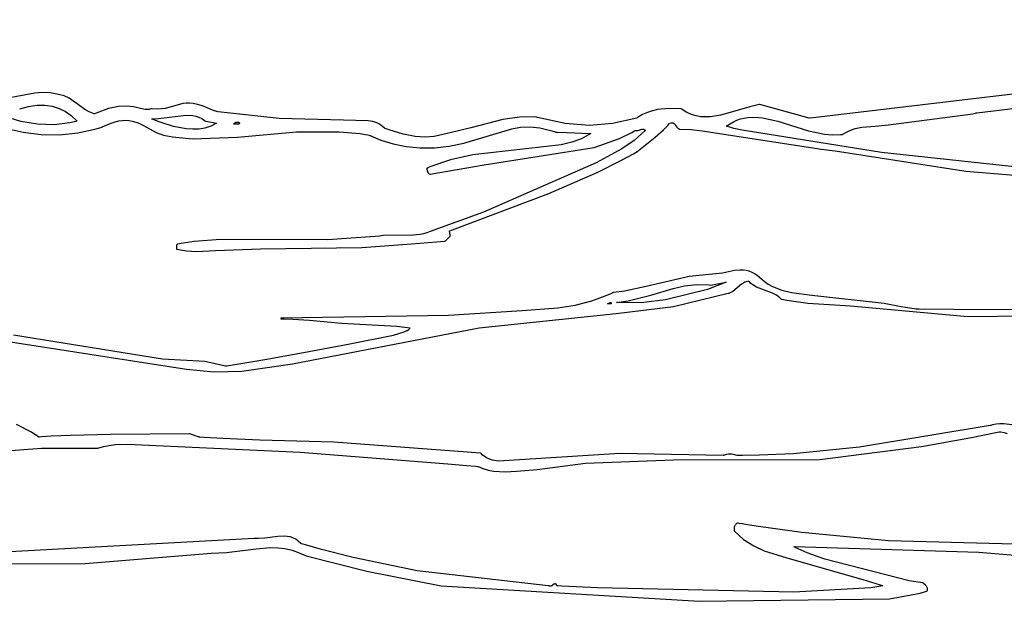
# Model space of a CAD drawing. Extents: x 21.3 to 51.6, y -34 to 34.1.
# Tile 58 of 117: x 45.2 to 47.2, y -5.4 to -4.3. Entities that reach past the tile are written whole.
import ezdxf

# ---------------------------------------------------------------- set-up
doc = ezdxf.new("R2010")
doc.units = 0

msp = doc.modelspace()

# ---------------------------------------------------------------- linework, layer by layer
at = {"layer": 'Layer 1', "color": 7, "linetype": 'CONTINUOUS'}
for p, q in [((48.453346, -4.27131), (46.803788, -4.467914)), ((47.13156, -4.457969), (48.371229, -4.309352)), ((45.259924, -4.417009), (45.244979, -4.418398)), ((45.275869, -4.417694), (45.259924, -4.417009)), ((45.244979, -4.418398), (45.190733, -4.42842)), ((45.292353, -4.420879), (45.275869, -4.417694)), ((45.303903, -4.424011), (45.292353, -4.420879)), ((45.313623, -4.428442), (45.303903, -4.424011)), ((45.329743, -4.439593), (45.313623, -4.428442)), ((45.345064, -4.451119), (45.329743, -4.439593)), ((45.353784, -4.456018), (45.345064, -4.451119)), ((45.363936, -4.459807), (45.353784, -4.456018)), ((45.392554, -4.449336), (45.367715, -4.458176)), ((45.41287, -4.445123), (45.392554, -4.449336)), ((45.429334, -4.444332), (45.41287, -4.445123)), ((45.442616, -4.44576), (45.429334, -4.444332)), ((45.462316, -4.450448), (45.442616, -4.44576)), ((45.4663, -4.451124), (45.462316, -4.450448)), ((45.470074, -4.451299), (45.4663, -4.451124)), ((45.47191, -4.451153), (45.470074, -4.451299)), ((45.473724, -4.450825), (45.47191, -4.451153)), ((45.475528, -4.450297), (45.473724, -4.450825)), ((45.477333, -4.449549), (45.475528, -4.450297)), ((45.477436, -4.449555), (45.477352, -4.449545)), ((45.477602, -4.449574), (45.477436, -4.449555)), ((45.480223, -4.449851), (45.477602, -4.449574)), ((45.489884, -4.450372), (45.480223, -4.449851)), ((45.498378, -4.450082), (45.489884, -4.450372)), ((45.5059, -4.449146), (45.498378, -4.450082)), ((45.530195, -4.442266), (45.5059, -4.449146)), ((45.541609, -4.439273), (45.530195, -4.442266)), ((45.547818, -4.438469), (45.541609, -4.439273)), ((45.554624, -4.43835), (45.547818, -4.438469)), ((45.562222, -4.43908), (45.554624, -4.43835)), ((45.570807, -4.440827), (45.562222, -4.43908)), ((45.580577, -4.443756), (45.570807, -4.440827)), ((45.604453, -4.453827), (45.580577, -4.443756)), ((45.604507, -4.453846), (45.604453, -4.453827)), ((45.604728, -4.453898), (45.604507, -4.453846)), ((45.60517, -4.454001), (45.604728, -4.453898)), ((45.612283, -4.455597), (45.60517, -4.454001)), ((45.734605, -4.469006), (45.612283, -4.455597)), ((46.48208, -4.453628), (46.471972, -4.45693)), ((46.492452, -4.451386), (46.48208, -4.453628)), ((46.514536, -4.449393), (46.492452, -4.451386)), ((46.53932, -4.449571), (46.514536, -4.449393)), ((46.539419, -4.44964), (46.53935, -4.449586)), ((46.539557, -4.449747), (46.539419, -4.44964)), ((46.541767, -4.451414), (46.539557, -4.449747)), ((46.550756, -4.457077), (46.541767, -4.451414)), ((46.676793, -4.445552), (46.637906, -4.457464)), ((46.695418, -4.441045), (46.676793, -4.445552)), ((46.695567, -4.441076), (46.695469, -4.441054)), ((46.697141, -4.441431), (46.695567, -4.441076)), ((46.796059, -4.468333), (46.697141, -4.441431)), ((45.363986, -4.459787), (45.363936, -4.459807)), ((45.36404, -4.459763), (45.363986, -4.459787)), ((45.364259, -4.459666), (45.36404, -4.459763)), ((45.367715, -4.458176), (45.364259, -4.459666)), ((45.39757, -4.478189), (45.405629, -4.475632)), ((45.405629, -4.475632), (45.413265, -4.473935)), ((45.413265, -4.473935), (45.420506, -4.473029)), ((45.420506, -4.473029), (45.427382, -4.472844)), ((45.427382, -4.472844), (45.433922, -4.473311)), ((45.433922, -4.473311), (45.440155, -4.474359)), ((45.440155, -4.474359), (45.451817, -4.477922)), ((45.648007, -4.476734), (45.649205, -4.476457)), ((45.649205, -4.476457), (45.650441, -4.476343)), ((45.650441, -4.476343), (45.651677, -4.47641)), ((45.651677, -4.47641), (45.652283, -4.476519)), ((45.652283, -4.476519), (45.652876, -4.47668)), ((45.863491, -4.472747), (45.734605, -4.469006)), ((45.912864, -4.473906), (45.863491, -4.472747)), ((45.921659, -4.475208), (45.912864, -4.473906)), ((45.925788, -4.476323), (45.921659, -4.475208)), ((45.9298, -4.477822), (45.925788, -4.476323)), ((46.182422, -4.470929), (46.118343, -4.48812)), ((46.215406, -4.466255), (46.182422, -4.470929)), ((46.247612, -4.46578), (46.215406, -4.466255)), ((46.247668, -4.465794), (46.247612, -4.46578)), ((46.247728, -4.465811), (46.247668, -4.465794)), ((46.24797, -4.465878), (46.247728, -4.465811)), ((46.251808, -4.466926), (46.24797, -4.465878)), ((46.307516, -4.479046), (46.251808, -4.466926)), ((46.450583, -4.46835), (46.401938, -4.479075)), ((46.450628, -4.468336), (46.450583, -4.46835)), ((46.450667, -4.468309), (46.450628, -4.468336)), ((46.450745, -4.468255), (46.450667, -4.468309)), ((46.452002, -4.467406), (46.450745, -4.468255)), ((46.461992, -4.461465), (46.452002, -4.467406)), ((46.471972, -4.45693), (46.461992, -4.461465)), ((46.55996, -4.461239), (46.550756, -4.457077)), ((46.56935, -4.464041), (46.55996, -4.461239)), ((46.578898, -4.465626), (46.56935, -4.464041)), ((46.588575, -4.466134), (46.578898, -4.465626)), ((46.598353, -4.465706), (46.588575, -4.466134)), ((46.618099, -4.462609), (46.598353, -4.465706)), ((46.637906, -4.457464), (46.618099, -4.462609)), ((46.62987, -4.484453), (46.644147, -4.475784)), ((46.644147, -4.475784), (46.651341, -4.472621)), ((46.651341, -4.472621), (46.658573, -4.470175)), ((46.658573, -4.470175), (46.673146, -4.467242)), ((46.673146, -4.467242), (46.687863, -4.466603)), ((46.687863, -4.466603), (46.702721, -4.467875)), ((46.702721, -4.467875), (46.73285, -4.474617)), ((46.73285, -4.474617), (46.794678, -4.494178)), ((46.796142, -4.468335), (46.796087, -4.468338)), ((46.79636, -4.468323), (46.796142, -4.468335)), ((46.796798, -4.468299), (46.79636, -4.468323)), ((46.803788, -4.467914), (46.796798, -4.468299)), ((46.955102, -4.481929), (47.123548, -4.459734)), ((47.123548, -4.459734), (47.128977, -4.45846)), ((47.128977, -4.45846), (47.130334, -4.458128)), ((47.130334, -4.458128), (47.13156, -4.457969)), ((45.185872, -4.488844), (45.221686, -4.49666)), ((45.331154, -4.498179), (45.368118, -4.489931)), ((45.368118, -4.489931), (45.377383, -4.487089)), ((45.377383, -4.487089), (45.3797, -4.486328)), ((45.3797, -4.486328), (45.380062, -4.486162)), ((45.380062, -4.486162), (45.39757, -4.478189)), ((45.451817, -4.477922), (45.462604, -4.482975)), ((45.462604, -4.482975), (45.487896, -4.4975)), ((45.643714, -4.48028), (45.643852, -4.479865)), ((45.643814, -4.48028), (45.643764, -4.48028)), ((45.643915, -4.480281), (45.643814, -4.48028)), ((45.643852, -4.479865), (45.644055, -4.479462)), ((45.644116, -4.480285), (45.643915, -4.480281)), ((45.644055, -4.479462), (45.644317, -4.479072)), ((45.644523, -4.480298), (45.644116, -4.480285)), ((45.644317, -4.479072), (45.644633, -4.478697)), ((45.645347, -4.480347), (45.644523, -4.480298)), ((45.644633, -4.478697), (45.645001, -4.478342)), ((45.645001, -4.478342), (45.645868, -4.477696)), ((45.647019, -4.480493), (45.645347, -4.480347)), ((45.645868, -4.477696), (45.646882, -4.477154)), ((45.646882, -4.477154), (45.648007, -4.476734)), ((45.650324, -4.480706), (45.647019, -4.480493)), ((45.651877, -4.480613), (45.650324, -4.480706)), ((45.651177, -4.506642), (45.769053, -4.495989)), ((45.652611, -4.480481), (45.651877, -4.480613)), ((45.653309, -4.48028), (45.652611, -4.480481)), ((45.652876, -4.47668), (45.653451, -4.476896)), ((45.653968, -4.479999), (45.653309, -4.48028)), ((45.653451, -4.476896), (45.654004, -4.47717)), ((45.654582, -4.479627), (45.653968, -4.479999)), ((45.654004, -4.47717), (45.654528, -4.477505)), ((45.654528, -4.477505), (45.655021, -4.477902)), ((45.655146, -4.479156), (45.654582, -4.479627)), ((45.655021, -4.477902), (45.655655, -4.478575)), ((45.655655, -4.478575), (45.655146, -4.479156)), ((45.769053, -4.495989), (45.854429, -4.495693)), ((45.854429, -4.495693), (45.89673, -4.498936)), ((45.933745, -4.479763), (45.9298, -4.477822)), ((45.93767, -4.482202), (45.933745, -4.479763)), ((45.94565, -4.488799), (45.93767, -4.482202)), ((45.945739, -4.48884), (45.945675, -4.488816)), ((45.945993, -4.488935), (45.945739, -4.48884)), ((45.946501, -4.489125), (45.945993, -4.488935)), ((45.954427, -4.491994), (45.946501, -4.489125)), ((45.98273, -4.500602), (45.954427, -4.491994)), ((46.118343, -4.48812), (46.079523, -4.497476)), ((46.104203, -4.518651), (46.200063, -4.489675)), ((46.200063, -4.489675), (46.217839, -4.486401)), ((46.217839, -4.486401), (46.236101, -4.485675)), ((46.236101, -4.485675), (46.256495, -4.487993)), ((46.256495, -4.487993), (46.280664, -4.49385)), ((46.280664, -4.49385), (46.287489, -4.495925)), ((46.287489, -4.495925), (46.289251, -4.496484)), ((46.355904, -4.482868), (46.307516, -4.479046)), ((46.401938, -4.479075), (46.355904, -4.482868)), ((46.440392, -4.496927), (46.44632, -4.493591)), ((46.467484, -4.493277), (46.445066, -4.513208)), ((46.44632, -4.493591), (46.447056, -4.493165)), ((46.447056, -4.493165), (46.447247, -4.493088)), ((46.447247, -4.493088), (46.448729, -4.493437)), ((46.448729, -4.493437), (46.450171, -4.493529)), ((46.450171, -4.493529), (46.451578, -4.493411)), ((46.451578, -4.493411), (46.452954, -4.493129)), ((46.452954, -4.493129), (46.455632, -4.492265)), ((46.455632, -4.492265), (46.458238, -4.491311)), ((46.458238, -4.491311), (46.460807, -4.490644)), ((46.460807, -4.490644), (46.462088, -4.490536)), ((46.462088, -4.490536), (46.462729, -4.490559)), ((46.462729, -4.490559), (46.463373, -4.49064)), ((46.463373, -4.49064), (46.464018, -4.490787)), ((46.464018, -4.490787), (46.464665, -4.491005)), ((46.464665, -4.491005), (46.465316, -4.491299)), ((46.465316, -4.491299), (46.46597, -4.491675)), ((46.46597, -4.491675), (46.466628, -4.492141)), ((46.466628, -4.492141), (46.467291, -4.4927)), ((46.467291, -4.4927), (46.467624, -4.493017)), ((46.467666, -4.493058), (46.467484, -4.493277)), ((46.467624, -4.493017), (46.467666, -4.493058)), ((46.487338, -4.506826), (46.504451, -4.492064)), ((46.504451, -4.492064), (46.51195, -4.484076)), ((46.51195, -4.484076), (46.51534, -4.479865)), ((46.51534, -4.479865), (46.516146, -4.478787)), ((46.516146, -4.478787), (46.516245, -4.478652)), ((46.516245, -4.478652), (46.516333, -4.478562)), ((46.516333, -4.478562), (46.51852, -4.477818)), ((46.51852, -4.477818), (46.519511, -4.477625)), ((46.519511, -4.477625), (46.520437, -4.477541)), ((46.520437, -4.477541), (46.521305, -4.477559)), ((46.521305, -4.477559), (46.522118, -4.477672)), ((46.522118, -4.477672), (46.52288, -4.477873)), ((46.52288, -4.477873), (46.523596, -4.478155)), ((46.523596, -4.478155), (46.52427, -4.47851)), ((46.52427, -4.47851), (46.524906, -4.478933)), ((46.524906, -4.478933), (46.526082, -4.479948)), ((46.526082, -4.479948), (46.527158, -4.481145)), ((46.527158, -4.481145), (46.531148, -4.486602)), ((46.531148, -4.486602), (46.532237, -4.487849)), ((46.532237, -4.487849), (46.533432, -4.488936)), ((46.533432, -4.488936), (46.534079, -4.489401)), ((46.534079, -4.489401), (46.534766, -4.489804)), ((46.534766, -4.489804), (46.535496, -4.490139)), ((46.535496, -4.490139), (46.536274, -4.490398)), ((46.536274, -4.490398), (46.536682, -4.490497)), ((46.536682, -4.490497), (46.536734, -4.490508)), ((46.536734, -4.490508), (46.536863, -4.490511)), ((46.536863, -4.490511), (46.559819, -4.490939)), ((46.559819, -4.490939), (46.58154, -4.494199)), ((46.58154, -4.494199), (46.820753, -4.530256)), ((46.63011, -4.48466), (46.62987, -4.484453)), ((46.630617, -4.484821), (46.63011, -4.48466)), ((46.632649, -4.485454), (46.630617, -4.484821)), ((46.636736, -4.486675), (46.632649, -4.485454)), ((46.644993, -4.488947), (46.636736, -4.486675)), ((46.661811, -4.492859), (46.644993, -4.488947)), ((46.940512, -4.537328), (46.661811, -4.492859)), ((46.794678, -4.494178), (46.826331, -4.500869)), ((46.869545, -4.496936), (46.875714, -4.493816)), ((46.875714, -4.493816), (46.888329, -4.489329)), ((46.888329, -4.489329), (46.901267, -4.486664)), ((46.901267, -4.486664), (46.927881, -4.484342)), ((46.927881, -4.484342), (46.955102, -4.481929)), ((45.221686, -4.49666), (45.257877, -4.50111)), ((45.257877, -4.50111), (45.294387, -4.501761)), ((45.294387, -4.501761), (45.331154, -4.498179)), ((45.487896, -4.4975), (45.502904, -4.502469)), ((45.502904, -4.502469), (45.520424, -4.50604)), ((45.520424, -4.50604), (45.561062, -4.509598)), ((45.561062, -4.509598), (45.651177, -4.506642)), ((45.89673, -4.498936), (45.907098, -4.500913)), ((45.907098, -4.500913), (45.91224, -4.502129)), ((45.91224, -4.502129), (45.9148, -4.502797)), ((45.9148, -4.502797), (45.916077, -4.503147)), ((45.916077, -4.503147), (45.916396, -4.503236)), ((45.916396, -4.503236), (45.916714, -4.503337)), ((45.916714, -4.503337), (45.938187, -4.512582)), ((45.938187, -4.512582), (45.962423, -4.519909)), ((46.006481, -4.505164), (45.98273, -4.500602)), ((46.026856, -4.506406), (46.006481, -4.505164)), ((46.045036, -4.505054), (46.026856, -4.506406)), ((46.079523, -4.497476), (46.045036, -4.505054)), ((46.289251, -4.496484), (46.289353, -4.496516)), ((46.289364, -4.496517), (46.289404, -4.496518)), ((46.289404, -4.496518), (46.289824, -4.496533)), ((46.289824, -4.496533), (46.291834, -4.496607)), ((46.291834, -4.496607), (46.311221, -4.497316)), ((46.311221, -4.497316), (46.356457, -4.498969)), ((46.340062, -4.509578), (46.32025, -4.516775)), ((46.349419, -4.504824), (46.340062, -4.509578)), ((46.358346, -4.499155), (46.349419, -4.504824)), ((46.356457, -4.498969), (46.358216, -4.499033)), ((46.358216, -4.499033), (46.358497, -4.499044)), ((46.358502, -4.499044), (46.358346, -4.499155)), ((46.365109, -4.527555), (46.416103, -4.50897)), ((46.416103, -4.50897), (46.440392, -4.496927)), ((46.445066, -4.513208), (46.420903, -4.530123)), ((46.45071, -4.535645), (46.487338, -4.506826)), ((46.826331, -4.500869), (46.842332, -4.502101)), ((46.842332, -4.502101), (46.858447, -4.501415)), ((46.858447, -4.501415), (46.862493, -4.500898)), ((46.862493, -4.500898), (46.862999, -4.500823)), ((46.862999, -4.500823), (46.863478, -4.500741)), ((46.863478, -4.500741), (46.869545, -4.496936)), ((45.962423, -4.519909), (45.988826, -4.525056)), ((45.988826, -4.525056), (46.016801, -4.527765)), ((46.016801, -4.527765), (46.045753, -4.527773)), ((46.045753, -4.527773), (46.075085, -4.524822)), ((46.075085, -4.524822), (46.104203, -4.518651)), ((46.299297, -4.52161), (46.122506, -4.542265)), ((46.144758, -4.561964), (46.365109, -4.527555)), ((46.32025, -4.516775), (46.299297, -4.52161)), ((46.420903, -4.530123), (46.369077, -4.557822)), ((46.450358, -4.535874), (46.45071, -4.535645)), ((46.820753, -4.530256), (46.842014, -4.533116)), ((46.842014, -4.533116), (46.848022, -4.534163)), ((46.848022, -4.534163), (47.109436, -4.574612)), ((46.077624, -4.551644), (46.036078, -4.566258)), ((46.122506, -4.542265), (46.077624, -4.551644)), ((46.372582, -4.576575), (46.420346, -4.552485)), ((46.420346, -4.552485), (46.443814, -4.539606)), ((46.443814, -4.539606), (46.449632, -4.536291)), ((46.449632, -4.536291), (46.450358, -4.535874)), ((47.297434, -4.576117), (46.940512, -4.537328)), ((46.030351, -4.568874), (46.030108, -4.568994)), ((46.030108, -4.568994), (46.030198, -4.570953)), ((46.030198, -4.570953), (46.030474, -4.572813)), ((46.030649, -4.568733), (46.030351, -4.568874)), ((46.030474, -4.572813), (46.030947, -4.574563)), ((46.031247, -4.568453), (46.030649, -4.568733)), ((46.030947, -4.574563), (46.031629, -4.576192)), ((46.036078, -4.566258), (46.031247, -4.568453)), ((46.036879, -4.580724), (46.144758, -4.561964)), ((46.369077, -4.557822), (46.143451, -4.656596)), ((47.109436, -4.574612), (47.443259, -4.602951)), ((46.031629, -4.576192), (46.032531, -4.577687)), ((46.032531, -4.577687), (46.033664, -4.579039)), ((46.033664, -4.579039), (46.03504, -4.580235)), ((46.03504, -4.580235), (46.035822, -4.580771)), ((46.035822, -4.580771), (46.036028, -4.580898)), ((46.036028, -4.580898), (46.03608, -4.580929)), ((46.03608, -4.580929), (46.036879, -4.580724)), ((46.274617, -4.619398), (46.372582, -4.576575)), ((46.075954, -4.694136), (46.274617, -4.619398)), ((46.143451, -4.656596), (46.036561, -4.69543)), ((45.616879, -4.711335), (45.563881, -4.715758)), ((45.831779, -4.712385), (45.616879, -4.711335)), ((45.935553, -4.70486), (45.831779, -4.712385)), ((45.943241, -4.703455), (45.935553, -4.70486)), ((46.002068, -4.703029), (45.943241, -4.703455)), ((46.01663, -4.70172), (46.002068, -4.703029)), ((46.023584, -4.700305), (46.01663, -4.70172)), ((46.030246, -4.698244), (46.023584, -4.700305)), ((46.036561, -4.69543), (46.030246, -4.698244)), ((46.068142, -4.713616), (46.068944, -4.713038)), ((46.068944, -4.713038), (46.070453, -4.711671)), ((46.070453, -4.711671), (46.076257, -4.705264)), ((46.075317, -4.694374), (46.075954, -4.694136)), ((46.075332, -4.694465), (46.075319, -4.69439)), ((46.075385, -4.694786), (46.075332, -4.694465)), ((46.076525, -4.701628), (46.075385, -4.694786)), ((46.076257, -4.705264), (46.076661, -4.704909)), ((46.076977, -4.704346), (46.076525, -4.701628)), ((46.076661, -4.704909), (46.076866, -4.704737)), ((46.076866, -4.704737), (46.07697, -4.704652)), ((46.077017, -4.704582), (46.076977, -4.704346)), ((45.528563, -4.731044), (45.52876, -4.731096)), ((45.528606, -4.730854), (45.528568, -4.731023)), ((45.528632, -4.724103), (45.528571, -4.724824)), ((45.528571, -4.724824), (45.528595, -4.726339)), ((45.528595, -4.726339), (45.528749, -4.729423)), ((45.52871, -4.730155), (45.528606, -4.730854)), ((45.528765, -4.723417), (45.528632, -4.724103)), ((45.528749, -4.729423), (45.52871, -4.730155)), ((45.52876, -4.731096), (45.54903, -4.734415)), ((45.528986, -4.722776), (45.528765, -4.723417)), ((45.529135, -4.722474), (45.528986, -4.722776)), ((45.529313, -4.722187), (45.529135, -4.722474)), ((45.529522, -4.721916), (45.529313, -4.722187)), ((45.529763, -4.72166), (45.529522, -4.721916)), ((45.530039, -4.721422), (45.529763, -4.72166)), ((45.530352, -4.721203), (45.530039, -4.721422)), ((45.530705, -4.721003), (45.530352, -4.721203)), ((45.531099, -4.720824), (45.530705, -4.721003)), ((45.531273, -4.720787), (45.531099, -4.720824)), ((45.537757, -4.71962), (45.531273, -4.720787)), ((45.563881, -4.715758), (45.537757, -4.71962)), ((45.606716, -4.733396), (45.696997, -4.730386)), ((45.696997, -4.730386), (45.899774, -4.727621)), ((45.899774, -4.727621), (45.999414, -4.7202)), ((45.999414, -4.7202), (46.049514, -4.716097)), ((46.049514, -4.716097), (46.065459, -4.714774)), ((46.065459, -4.714774), (46.066406, -4.714496)), ((46.066406, -4.714496), (46.067298, -4.714106)), ((46.067298, -4.714106), (46.068142, -4.713616)), ((45.54903, -4.734415), (45.568604, -4.735487)), ((45.568604, -4.735487), (45.606716, -4.733396)), ((46.646158, -4.772879), (46.658014, -4.772002)), ((46.658014, -4.772002), (46.663857, -4.772251)), ((46.663857, -4.772251), (46.669626, -4.773053)), ((46.469386, -4.804757), (46.555408, -4.784996)), ((46.555408, -4.784996), (46.622153, -4.778096)), ((46.622153, -4.778096), (46.646158, -4.772879)), ((46.669626, -4.773053), (46.675307, -4.774482)), ((46.675307, -4.774482), (46.680886, -4.776609)), ((46.680886, -4.776609), (46.686349, -4.779508)), ((46.686349, -4.779508), (46.691682, -4.78325)), ((46.691682, -4.78325), (46.705465, -4.795261)), ((46.42629, -4.814608), (46.469386, -4.804757)), ((46.660455, -4.801035), (46.642981, -4.815492)), ((46.664878, -4.79809), (46.660455, -4.801035)), ((46.667211, -4.796917), (46.664878, -4.79809)), ((46.669652, -4.795991), (46.667211, -4.796917)), ((46.672221, -4.79535), (46.669652, -4.795991)), ((46.674939, -4.795029), (46.672221, -4.79535)), ((46.675083, -4.79518), (46.674986, -4.795066)), ((46.675278, -4.795408), (46.675083, -4.79518)), ((46.676065, -4.796299), (46.675278, -4.795408)), ((46.679352, -4.799545), (46.676065, -4.796299)), ((46.68284, -4.802332), (46.679352, -4.799545)), ((46.690308, -4.806782), (46.68284, -4.802332)), ((46.706447, -4.812931), (46.690308, -4.806782)), ((46.705465, -4.795261), (46.713814, -4.800962)), ((46.713814, -4.800962), (46.722565, -4.805771)), ((46.722565, -4.805771), (46.741085, -4.813088)), ((46.360699, -4.834451), (46.392623, -4.822543)), ((46.392623, -4.822543), (46.400327, -4.818907)), ((46.400327, -4.818907), (46.402235, -4.817954)), ((46.402235, -4.817954), (46.403186, -4.81747)), ((46.403186, -4.81747), (46.40366, -4.817227)), ((46.40366, -4.817227), (46.403762, -4.817198)), ((46.403762, -4.817198), (46.42629, -4.814608)), ((46.633755, -4.819837), (46.524392, -4.846552)), ((46.634324, -4.819665), (46.633755, -4.819837)), ((46.63505, -4.819429), (46.634324, -4.819665)), ((46.637846, -4.818327), (46.63505, -4.819429)), ((46.642981, -4.815492), (46.637846, -4.818327)), ((46.722728, -4.818754), (46.706447, -4.812931)), ((46.730374, -4.822794), (46.722728, -4.818754)), ((46.733978, -4.825316), (46.730374, -4.822794)), ((46.737399, -4.828255), (46.733978, -4.825316)), ((46.74061, -4.831675), (46.737399, -4.828255)), ((46.741085, -4.813088), (46.760652, -4.817952)), ((46.760652, -4.817952), (46.801418, -4.8233)), ((46.801418, -4.8233), (46.94614, -4.839145)), ((46.221067, -4.853509), (46.292613, -4.848146)), ((46.292613, -4.848146), (46.327252, -4.842727)), ((46.327252, -4.842727), (46.360699, -4.834451)), ((46.398783, -4.840233), (46.391769, -4.840233)), ((46.391782, -4.840227), (46.391826, -4.840208)), ((46.391826, -4.840208), (46.392282, -4.840013)), ((46.392282, -4.840013), (46.396233, -4.838319)), ((46.396233, -4.838319), (46.397623, -4.837723)), ((46.397623, -4.837723), (46.39773, -4.837677)), ((46.397754, -4.837698), (46.397884, -4.837894)), ((46.397884, -4.837894), (46.399013, -4.839587)), ((46.399369, -4.840233), (46.398783, -4.840233)), ((46.399013, -4.839587), (46.39941, -4.840184)), ((46.399426, -4.840233), (46.399369, -4.840233)), ((46.39941, -4.840184), (46.39944, -4.840229)), ((46.524392, -4.846552), (46.409263, -4.860054)), ((46.740793, -4.831735), (46.740638, -4.831703)), ((46.741411, -4.831863), (46.740793, -4.831735)), ((46.751408, -4.833784), (46.741411, -4.831863)), ((46.793036, -4.839368), (46.751408, -4.833784)), ((46.878458, -4.844931), (46.793036, -4.839368)), ((47.113463, -4.866523), (46.878458, -4.844931)), ((46.94614, -4.839145), (46.980242, -4.845621)), ((46.980242, -4.845621), (46.997186, -4.848611)), ((46.997186, -4.848611), (47.010283, -4.850474)), ((47.010283, -4.850474), (47.016523, -4.850508)), ((47.016523, -4.850508), (47.085899, -4.850882)), ((47.085899, -4.850882), (47.286904, -4.851964)), ((45.738391, -4.868445), (45.738391, -4.868392)), ((45.738391, -4.868669), (45.738391, -4.868445)), ((45.738391, -4.870286), (45.738391, -4.868669)), ((45.738391, -4.870869), (45.738391, -4.870286)), ((45.738391, -4.870928), (45.738391, -4.870869)), ((45.738443, -4.870942), (45.738391, -4.870941)), ((45.738395, -4.868382), (46.07323, -4.86325)), ((45.738511, -4.870943), (45.738443, -4.870942)), ((45.738647, -4.870946), (45.738511, -4.870943)), ((45.73919, -4.870955), (45.738647, -4.870946)), ((45.740275, -4.870975), (45.73919, -4.870955)), ((45.7446, -4.871064), (45.740275, -4.870975)), ((46.07323, -4.86325), (46.221067, -4.853509)), ((46.409263, -4.860054), (46.135263, -4.889111)), ((47.29249, -4.864224), (47.113463, -4.866523)), ((45.761665, -4.871588), (45.7446, -4.871064)), ((46.135263, -4.889111), (45.761194, -4.961142)), ((45.794852, -4.873413), (45.761665, -4.871588)), ((45.858978, -4.879946), (45.794852, -4.873413)), ((45.969907, -4.88553), (45.858978, -4.879946)), ((45.996808, -4.888848), (45.969907, -4.88553)), ((45.992889, -4.892807), (45.995502, -4.890196)), ((45.995502, -4.890196), (45.996607, -4.889092)), ((45.996607, -4.889092), (45.996834, -4.888865)), ((45.548498, -4.971752), (45.136786, -4.908124)), ((45.202208, -4.902614), (45.500493, -4.950354)), ((45.872308, -4.921404), (45.963424, -4.903238)), ((45.963424, -4.903238), (45.984996, -4.896082)), ((45.984996, -4.896082), (45.990275, -4.894046)), ((45.990275, -4.894046), (45.991587, -4.89352)), ((45.991587, -4.89352), (45.992242, -4.893255)), ((45.992242, -4.893255), (45.992569, -4.893122)), ((45.992608, -4.893087), (45.992889, -4.892807)), ((45.782981, -4.93778), (45.872308, -4.921404)), ((45.705394, -4.951929), (45.782981, -4.93778)), ((45.500493, -4.950354), (45.585675, -4.955268)), ((45.585675, -4.955268), (45.626952, -4.964274)), ((45.626952, -4.964274), (45.628939, -4.964708)), ((45.628939, -4.964708), (45.629214, -4.964768)), ((45.629239, -4.964762), (45.705394, -4.951929)), ((45.761194, -4.961142), (45.659857, -4.975693)), ((45.603539, -4.977144), (45.548498, -4.971752)), ((45.659857, -4.975693), (45.603539, -4.977144)), ((45.238523, -5.097639), (45.20795, -5.081941)), ((47.15873, -5.084305), (46.896645, -5.127158)), ((47.159506, -5.084154), (47.15873, -5.084305)), ((47.159712, -5.084067), (47.159506, -5.084154)), ((47.163094, -5.082812), (47.159712, -5.084067)), ((47.170258, -5.081108), (47.163094, -5.082812)), ((47.177839, -5.080382), (47.170258, -5.081108)), ((47.185695, -5.08052), (47.177839, -5.080382)), ((47.201665, -5.082922), (47.185695, -5.08052)), ((45.252987, -5.107161), (45.238523, -5.097639)), ((45.253454, -5.107185), (45.252987, -5.107161)), ((45.254039, -5.107143), (45.253454, -5.107185)), ((45.258734, -5.10682), (45.254039, -5.107143)), ((45.277738, -5.105667), (45.258734, -5.10682)), ((45.316674, -5.103963), (45.277738, -5.105667)), ((45.396817, -5.102281), (45.316674, -5.103963)), ((45.554704, -5.100398), (45.396817, -5.102281)), ((45.555006, -5.10039), (45.554704, -5.100398)), ((45.555084, -5.100419), (45.555007, -5.100391)), ((45.555562, -5.100592), (45.555084, -5.100419)), ((45.567838, -5.105056), (45.555562, -5.100592)), ((45.573097, -5.106969), (45.567838, -5.105056)), ((45.573642, -5.107167), (45.573097, -5.106969)), ((45.573756, -5.107208), (45.573642, -5.107167)), ((45.574103, -5.107237), (45.573769, -5.107213)), ((45.575262, -5.10732), (45.574103, -5.107237)), ((45.584533, -5.107963), (45.575262, -5.10732)), ((47.120867, -5.107761), (47.169918, -5.097719)), ((47.169918, -5.097719), (47.173167, -5.097129)), ((47.173167, -5.097129), (47.176432, -5.096871)), ((47.176432, -5.096871), (47.179707, -5.096923)), ((47.179707, -5.096923), (47.186262, -5.097869)), ((47.186262, -5.097869), (47.192783, -5.099793)), ((45.370896, -5.129345), (45.382396, -5.12604)), ((45.382396, -5.12604), (45.406137, -5.122207)), ((45.406137, -5.122207), (45.430686, -5.121261)), ((45.430686, -5.121261), (45.776605, -5.137047)), ((45.621615, -5.110191), (45.584533, -5.107963)), ((45.695751, -5.113326), (45.621615, -5.110191)), ((45.843754, -5.117274), (45.695751, -5.113326)), ((46.137401, -5.139466), (45.843754, -5.117274)), ((46.896645, -5.127158), (46.763879, -5.140624)), ((46.816961, -5.152229), (47.020697, -5.126309)), ((47.020697, -5.126309), (47.120867, -5.107761)), ((44.931055, -5.154091), (45.258299, -5.12939)), ((45.258299, -5.12939), (45.27006, -5.12939)), ((45.27006, -5.12939), (45.351951, -5.12939)), ((45.351951, -5.12939), (45.36576, -5.12939)), ((45.36576, -5.12939), (45.369551, -5.12939)), ((45.369551, -5.12939), (45.3705, -5.12939)), ((45.3705, -5.12939), (45.370716, -5.12939)), ((45.370716, -5.12939), (45.370758, -5.12939)), ((45.370761, -5.12939), (45.370896, -5.129345)), ((45.776605, -5.137047), (46.072506, -5.160892)), ((46.138447, -5.13964), (46.137401, -5.139466)), ((46.138973, -5.140217), (46.138447, -5.13964)), ((46.141149, -5.142394), (46.138973, -5.140217)), ((46.145828, -5.14614), (46.141149, -5.142394)), ((46.150894, -5.149142), (46.145828, -5.14614)), ((46.416435, -5.140127), (46.17389, -5.155264)), ((46.623548, -5.143879), (46.416435, -5.140127)), ((46.623821, -5.143876), (46.623548, -5.143879)), ((46.623884, -5.143855), (46.623821, -5.143876)), ((46.624382, -5.143692), (46.623884, -5.143855)), ((46.626337, -5.143094), (46.624382, -5.143692)), ((46.630093, -5.14216), (46.626337, -5.143094)), ((46.633699, -5.141575), (46.630093, -5.14216)), ((46.637225, -5.141339), (46.633699, -5.141575)), ((46.640739, -5.141451), (46.637225, -5.141339)), ((46.644309, -5.141912), (46.640739, -5.141451)), ((46.651892, -5.14388), (46.644309, -5.141912)), ((46.652464, -5.143895), (46.651892, -5.14388)), ((46.653539, -5.143905), (46.652464, -5.143895)), ((46.662129, -5.143951), (46.653539, -5.143905)), ((46.696307, -5.143612), (46.662129, -5.143951)), ((46.763879, -5.140624), (46.696307, -5.143612)), ((46.072506, -5.160892), (46.109386, -5.164079)), ((46.109386, -5.164079), (46.127837, -5.165669)), ((46.127837, -5.165669), (46.132451, -5.166066)), ((46.132451, -5.166066), (46.132611, -5.166139)), ((46.132611, -5.166139), (46.142385, -5.170207)), ((46.15629, -5.151476), (46.150894, -5.149142)), ((46.16196, -5.153223), (46.15629, -5.151476)), ((46.17389, -5.155264), (46.16196, -5.153223)), ((46.251211, -5.171814), (46.348185, -5.159254)), ((46.348185, -5.159254), (46.524336, -5.153015)), ((46.524336, -5.153015), (46.816961, -5.152229)), ((46.142385, -5.170207), (46.152858, -5.173169)), ((46.152858, -5.173169), (46.163859, -5.175139)), ((46.163859, -5.175139), (46.186763, -5.17656)), ((46.186763, -5.17656), (46.209729, -5.175381)), ((46.209729, -5.175381), (46.251211, -5.171814)), ((46.647047, -5.284617), (46.64661, -5.285651)), ((46.647581, -5.283631), (46.647047, -5.284617)), ((46.648218, -5.282697), (46.647581, -5.283631)), ((46.648962, -5.281816), (46.648218, -5.282697)), ((46.64982, -5.280992), (46.648962, -5.281816)), ((46.650797, -5.280227), (46.64982, -5.280992)), ((46.6519, -5.279526), (46.650797, -5.280227)), ((46.652171, -5.279551), (46.6519, -5.279526)), ((46.653529, -5.279759), (46.652171, -5.279551)), ((46.656243, -5.280176), (46.653529, -5.279759)), ((46.66167, -5.28101), (46.656243, -5.280176)), ((46.672521, -5.28267), (46.66167, -5.28101)), ((46.69421, -5.285957), (46.672521, -5.28267)), ((46.645712, -5.290214), (46.645694, -5.292711)), ((46.645694, -5.292711), (46.645903, -5.295322)), ((46.646002, -5.287853), (46.645712, -5.290214)), ((46.645903, -5.295322), (46.645942, -5.295656)), ((46.645942, -5.295656), (46.645948, -5.295697)), ((46.645948, -5.295697), (46.646072, -5.295849)), ((46.64661, -5.285651), (46.646002, -5.287853)), ((46.646072, -5.295849), (46.664655, -5.31239)), ((46.780874, -5.298301), (46.69421, -5.285957)), ((46.954647, -5.314976), (46.780874, -5.298301)), ((45.684326, -5.31025), (45.028443, -5.3461)), ((45.684794, -5.310236), (45.684326, -5.31025)), ((45.684982, -5.310256), (45.684794, -5.310236)), ((45.686494, -5.310395), (45.684982, -5.310256)), ((45.692653, -5.3106), (45.686494, -5.310395)), ((45.705376, -5.30972), (45.692653, -5.3106)), ((45.731414, -5.306273), (45.705376, -5.30972)), ((45.744136, -5.305688), (45.731414, -5.306273)), ((45.750294, -5.306114), (45.744136, -5.305688)), ((45.756266, -5.307184), (45.750294, -5.306114)), ((45.762016, -5.309021), (45.756266, -5.307184)), ((45.767508, -5.31175), (45.762016, -5.309021)), ((45.772703, -5.315495), (45.767508, -5.31175)), ((45.777565, -5.320378), (45.772703, -5.315495)), ((45.77817, -5.320613), (45.777565, -5.320378)), ((45.779162, -5.3209), (45.77817, -5.320613)), ((45.787097, -5.323177), (45.779162, -5.3209)), ((45.818858, -5.332013), (45.787097, -5.323177)), ((46.664655, -5.31239), (46.684761, -5.325174)), ((47.357928, -5.325691), (46.954647, -5.314976)), ((45.345746, -5.36005), (45.598165, -5.339558)), ((45.598165, -5.339558), (45.628715, -5.338564)), ((45.628715, -5.338564), (45.688174, -5.330805)), ((45.688174, -5.330805), (45.717222, -5.328599)), ((45.717222, -5.328599), (45.731607, -5.328912)), ((45.731607, -5.328912), (45.74591, -5.330548)), ((45.74591, -5.330548), (45.760141, -5.333793)), ((45.760141, -5.333793), (45.774307, -5.338932)), ((45.774307, -5.338932), (45.788614, -5.345169)), ((45.882507, -5.348334), (45.818858, -5.332013)), ((46.684761, -5.325174), (46.706082, -5.334977)), ((46.706082, -5.334977), (46.751138, -5.348735)), ((46.765508, -5.326522), (46.765647, -5.326428)), ((46.765956, -5.326826), (46.765508, -5.326522)), ((46.765647, -5.326428), (47.135867, -5.337351)), ((46.767909, -5.328063), (46.765956, -5.326826)), ((46.791764, -5.339158), (46.767909, -5.328063)), ((46.827149, -5.351643), (46.791764, -5.339158)), ((47.135867, -5.337351), (47.261383, -5.348464)), ((45.052176, -5.361394), (45.345746, -5.36005)), ((45.788614, -5.345169), (45.909755, -5.375828)), ((46.010677, -5.375336), (45.882507, -5.348334)), ((46.751138, -5.348735), (46.903687, -5.392704)), ((46.996432, -5.394918), (46.827149, -5.351643)), ((45.909755, -5.375828), (46.05861, -5.405385)), ((46.273371, -5.404867), (46.010677, -5.375336)), ((46.282628, -5.403298), (46.28039, -5.404725)), ((46.284709, -5.401924), (46.282628, -5.403298)), ((46.28571, -5.401438), (46.284709, -5.401924)), ((46.286203, -5.401277), (46.28571, -5.401438)), ((46.286692, -5.401184), (46.286203, -5.401277)), ((46.28718, -5.401166), (46.286692, -5.401184)), ((46.287422, -5.401188), (46.28718, -5.401166)), ((46.287665, -5.401233), (46.287422, -5.401188)), ((46.287907, -5.401301), (46.287665, -5.401233)), ((46.288149, -5.401394), (46.287907, -5.401301)), ((46.288634, -5.401658), (46.288149, -5.401394)), ((46.28912, -5.402035), (46.288634, -5.401658)), ((46.289607, -5.402533), (46.28912, -5.402035)), ((46.290097, -5.403161), (46.289607, -5.402533)), ((46.291089, -5.404845), (46.290097, -5.403161)), ((46.903687, -5.392704), (46.938227, -5.403236)), ((46.938227, -5.403236), (46.942566, -5.404568)), ((47.023796, -5.398927), (46.996432, -5.394918)), ((47.023836, -5.39895), (47.023796, -5.398927)), ((47.023996, -5.399152), (47.023853, -5.398973)), ((47.024316, -5.399516), (47.023996, -5.399152)), ((47.025076, -5.400269), (47.024316, -5.399516)), ((47.028986, -5.403725), (47.025076, -5.400269)), ((46.05861, -5.405385), (46.57624, -5.43604)), ((46.274073, -5.404907), (46.273371, -5.404867)), ((46.27412, -5.404933), (46.274073, -5.404907)), ((46.274492, -5.405122), (46.27412, -5.404933)), ((46.275221, -5.405416), (46.274492, -5.405122)), ((46.275929, -5.405604), (46.275221, -5.405416)), ((46.276618, -5.405695), (46.275929, -5.405604)), ((46.277288, -5.405699), (46.276618, -5.405695)), ((46.27794, -5.405625), (46.277288, -5.405699)), ((46.278576, -5.405481), (46.27794, -5.405625)), ((46.279195, -5.405277), (46.278576, -5.405481)), ((46.28039, -5.404725), (46.279195, -5.405277)), ((46.291248, -5.404907), (46.291089, -5.404845)), ((46.293017, -5.405022), (46.291248, -5.404907)), ((46.300349, -5.405487), (46.293017, -5.405022)), ((46.372171, -5.409357), (46.300349, -5.405487)), ((46.765015, -5.417531), (46.372171, -5.409357)), ((46.919528, -5.409103), (46.765015, -5.417531)), ((46.94361, -5.404905), (46.919528, -5.409103)), ((46.942566, -5.404568), (46.943109, -5.404735)), ((46.943109, -5.404735), (46.94338, -5.404818)), ((46.94338, -5.404818), (46.94361, -5.404905)), ((46.956909, -5.431114), (47.017939, -5.420061)), ((47.017939, -5.420061), (47.029108, -5.416407)), ((47.030904, -5.405817), (47.028986, -5.403725)), ((47.029108, -5.416407), (47.031614, -5.415433)), ((47.031713, -5.406978), (47.030904, -5.405817)), ((47.031614, -5.415433), (47.032222, -5.415186)), ((47.03237, -5.408226), (47.031713, -5.406978)), ((47.032222, -5.415186), (47.032366, -5.41509)), ((47.032366, -5.41509), (47.03289, -5.41337)), ((47.032835, -5.409566), (47.03237, -5.408226)), ((47.032982, -5.410273), (47.032835, -5.409566)), ((47.03289, -5.41337), (47.033026, -5.412554)), ((47.033066, -5.411006), (47.032982, -5.410273)), ((47.033026, -5.412554), (47.033083, -5.411766)), ((47.033083, -5.411766), (47.033066, -5.411006)), ((46.57624, -5.43604), (46.956909, -5.431114))]:
    msp.add_line(p, q, dxfattribs=at)
at = {"layer": 'Layer 1', "color": 8, "linetype": 'CONTINUOUS'}
for p, q in [((45.214672, -4.449571), (45.232493, -4.445051)), ((45.232493, -4.445051), (45.249332, -4.442788)), ((45.249332, -4.442788), (45.265165, -4.442713)), ((45.265165, -4.442713), (45.279971, -4.44476)), ((45.279971, -4.44476), (45.293726, -4.448861)), ((45.293726, -4.448861), (45.306408, -4.454947)), ((45.306408, -4.454947), (45.317995, -4.462953)), ((45.216812, -4.47514), (45.184907, -4.465243)), ((45.250415, -4.480708), (45.216812, -4.47514)), ((45.329821, -4.474311), (45.315382, -4.478017)), ((45.317995, -4.462953), (45.329821, -4.474311)), ((45.47909, -4.470044), (45.492568, -4.46948)), ((45.479201, -4.470089), (45.479116, -4.470055)), ((45.479539, -4.470224), (45.479201, -4.470089)), ((45.480898, -4.470765), (45.479539, -4.470224)), ((45.486439, -4.472942), (45.480898, -4.470765)), ((45.49798, -4.477256), (45.486439, -4.472942)), ((45.492568, -4.46948), (45.548104, -4.462328)), ((45.548104, -4.462328), (45.561254, -4.463114)), ((45.561254, -4.463114), (45.567563, -4.464415)), ((45.567563, -4.464415), (45.573655, -4.466449)), ((45.573655, -4.466449), (45.579503, -4.46931)), ((45.579503, -4.46931), (45.585079, -4.473093)), ((45.585079, -4.473093), (45.586427, -4.474194)), ((45.586427, -4.474194), (45.58651, -4.474265)), ((45.58651, -4.474265), (45.586552, -4.474301)), ((45.586612, -4.474321), (45.586777, -4.474352)), ((45.586777, -4.474352), (45.588471, -4.474678)), ((45.588471, -4.474678), (45.608742, -4.478575)), ((45.283882, -4.481736), (45.250415, -4.480708)), ((45.315382, -4.478017), (45.283882, -4.481736)), ((45.522437, -4.484949), (45.49798, -4.477256)), ((45.547855, -4.489903), (45.522437, -4.484949)), ((45.560597, -4.490795), (45.547855, -4.489903)), ((45.573188, -4.490331), (45.560597, -4.490795)), ((45.585496, -4.488289), (45.573188, -4.490331)), ((45.597391, -4.484445), (45.585496, -4.488289)), ((45.608742, -4.478575), (45.597391, -4.484445)), ((46.47864, -4.822688), (46.523374, -4.809537)), ((46.591993, -4.811401), (46.507848, -4.832238)), ((46.523374, -4.809537), (46.546396, -4.804605)), ((46.546396, -4.804605), (46.570309, -4.801922)), ((46.570309, -4.801922), (46.595457, -4.80235)), ((46.629746, -4.796733), (46.591993, -4.811401)), ((46.595457, -4.80235), (46.598704, -4.802665)), ((46.598704, -4.802665), (46.598908, -4.802687)), ((46.598908, -4.802687), (46.59901, -4.802698)), ((46.599041, -4.802701), (46.629746, -4.796733)), ((46.433372, -4.834462), (46.47864, -4.822688)), ((46.409682, -4.837673), (46.433372, -4.834462)), ((46.409884, -4.837689), (46.40973, -4.837677)), ((46.410499, -4.837733), (46.409884, -4.837689)), ((46.41297, -4.837897), (46.410499, -4.837733)), ((46.422983, -4.838367), (46.41297, -4.837897)), ((46.464696, -4.837394), (46.422983, -4.838367)), ((46.507848, -4.832238), (46.464696, -4.837394))]:
    msp.add_line(p, q, dxfattribs=at)

doc.saveas('drawing.dxf')
